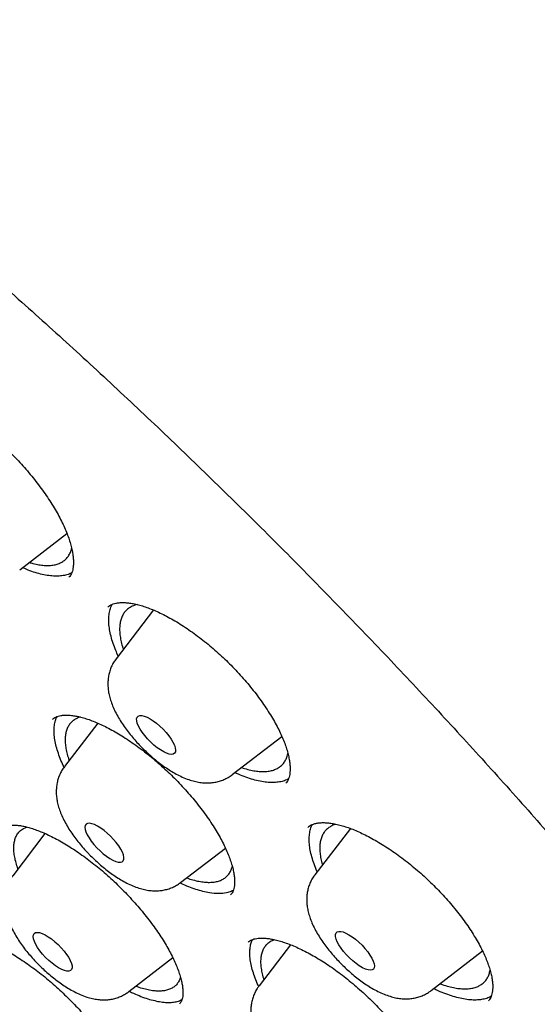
# Model space of a CAD drawing. Header units: millimetres. Extents: x 8 to 806, y 12 to 1720.
# Tile 51 of 128: x 620.42 to 628.36, y 649.04 to 664.14. Entities that reach past the tile are written whole.
import ezdxf

# ---------------------------------------------------------------- set-up
doc = ezdxf.new("R2010")
doc.units = ezdxf.units.MM

msp = doc.modelspace()

# ---------------------------------------------------------------- linework, layer by layer
at = {"color": 7, "linetype": 'Continuous', "lineweight": 30}
for p, q in [((620.419, 655.701), (621.143, 656.26)), ((622.47, 655.087), (621.898, 654.339)), ((621.616, 653.352), (621.105, 652.685)), ((623.68, 652.562), (624.441, 653.148)), ((620.476, 651.736), (620.529, 651.759)), ((625.491, 651.737), (624.948, 651.028)), ((620.806, 651.66), (620.311, 651.013)), ((622.888, 650.908), (623.575, 651.437)), ((624.573, 649.954), (624.09, 649.324)), ((624.332, 650.03), (624.274, 650.007)), ((626.731, 649.251), (627.518, 649.859)), ((622.094, 649.236), (622.767, 649.756))]:
    msp.add_line(p, q, dxfattribs=at)
at = {"color": 7, "linetype": 'Continuous', "lineweight": 30, "flags": 128}
for points in [[(622.618, 653.258), (622.664, 653.209), (622.705, 653.158), (622.741, 653.108), (622.77, 653.06), (622.792, 653.014), (622.805, 652.974), (622.811, 652.939), (622.807, 652.911), (622.795, 652.89), (622.775, 652.877), (622.747, 652.873), (622.713, 652.878), (622.673, 652.891), (622.628, 652.912), (622.579, 652.94), (622.529, 652.975), (622.478, 653.016), (622.429, 653.061), (622.381, 653.11), (622.337, 653.16), (622.299, 653.211), (622.266, 653.26), (622.241, 653.307), (622.223, 653.35), (622.214, 653.388), (622.213, 653.42), (622.22, 653.444), (622.237, 653.461), (622.26, 653.469), (622.292, 653.469), (622.329, 653.46), (622.372, 653.443), (622.419, 653.419), (622.468, 653.387), (622.519, 653.349), (622.569, 653.305), (622.618, 653.258)], [(621.602, 651.441), (621.651, 651.393), (621.701, 651.349), (621.752, 651.31), (621.801, 651.277), (621.849, 651.25), (621.893, 651.232), (621.931, 651.221), (621.964, 651.219), (621.989, 651.226), (622.007, 651.241), (622.017, 651.264), (622.018, 651.294), (622.01, 651.331), (621.994, 651.373), (621.97, 651.419), (621.939, 651.468), (621.901, 651.519), (621.858, 651.569), (621.812, 651.618), (621.762, 651.664), (621.712, 651.706), (621.661, 651.743), (621.612, 651.772), (621.567, 651.795), (621.525, 651.81), (621.489, 651.816), (621.46, 651.814), (621.439, 651.803), (621.425, 651.784), (621.42, 651.757), (621.423, 651.723), (621.435, 651.684), (621.455, 651.639), (621.483, 651.592), (621.517, 651.542), (621.558, 651.491), (621.602, 651.441)], [(621.055, 649.907), (621.099, 649.857), (621.137, 649.806), (621.17, 649.757), (621.195, 649.71), (621.213, 649.667), (621.222, 649.629), (621.223, 649.598), (621.215, 649.573), (621.199, 649.557), (621.175, 649.548), (621.144, 649.549), (621.106, 649.557), (621.063, 649.575), (621.016, 649.599), (620.967, 649.631), (620.916, 649.67), (620.866, 649.713), (620.817, 649.76), (620.771, 649.81), (620.73, 649.86), (620.694, 649.91), (620.665, 649.959), (620.644, 650.004), (620.63, 650.044), (620.625, 650.079), (620.629, 650.107), (620.641, 650.128), (620.661, 650.14), (620.689, 650.144), (620.723, 650.14), (620.764, 650.127), (620.809, 650.106), (620.857, 650.077), (620.907, 650.042), (620.958, 650.001), (621.008, 649.956), (621.055, 649.907)], [(625.715, 649.897), (625.757, 649.846), (625.792, 649.796), (625.821, 649.748), (625.843, 649.703), (625.856, 649.662), (625.861, 649.628), (625.857, 649.6), (625.845, 649.579), (625.825, 649.567), (625.797, 649.563), (625.762, 649.568), (625.722, 649.581), (625.677, 649.602), (625.628, 649.631), (625.578, 649.666), (625.527, 649.707), (625.478, 649.752), (625.43, 649.801), (625.387, 649.851), (625.348, 649.902), (625.316, 649.951), (625.29, 649.998), (625.273, 650.041), (625.264, 650.078), (625.263, 650.11), (625.271, 650.134), (625.287, 650.151), (625.312, 650.159), (625.343, 650.159), (625.381, 650.15), (625.424, 650.132), (625.47, 650.107), (625.52, 650.075), (625.571, 650.037), (625.621, 649.994), (625.67, 649.946), (625.715, 649.897)]]:
    msp.add_lwpolyline(points, dxfattribs=at)
at = {"color": 7, "linetype": 'Continuous', "lineweight": 30}
for points, knots in [([(592.506, 673.894), (592.472, 673.862), (592.409, 673.801), (592.328, 673.719), (592.263, 673.65), (592.214, 673.597), (592.169, 673.548), (592.126, 673.498), (592.079, 673.444), (592.03, 673.386), (591.977, 673.32), (591.923, 673.252), (591.872, 673.186), (591.827, 673.125), (591.779, 673.058), (591.723, 672.978), (591.659, 672.883), (591.592, 672.778), (591.525, 672.666), (591.458, 672.551), (591.396, 672.436), (591.338, 672.322), (591.284, 672.211), (591.234, 672.104), (591.19, 672.002), (591.15, 671.907), (591.115, 671.818), (591.082, 671.731), (591.05, 671.642), (591.017, 671.544), (590.982, 671.438), (590.948, 671.324), (590.912, 671.2), (590.878, 671.07), (590.846, 670.938), (590.818, 670.808), (590.793, 670.684), (590.771, 670.565), (590.753, 670.458), (590.737, 670.36), (590.724, 670.268), (590.712, 670.172), (590.699, 670.06), (590.685, 669.932), (590.673, 669.792), (590.663, 669.648), (590.653, 669.451), (590.645, 669.202), (590.645, 668.903), (590.653, 668.612), (590.669, 668.322), (590.69, 668.049), (590.715, 667.791), (590.743, 667.55), (590.776, 667.304), (590.815, 667.043), (590.86, 666.782), (590.907, 666.527), (590.955, 666.291), (591.004, 666.064), (591.053, 665.848), (591.101, 665.645), (591.149, 665.455), (591.195, 665.278), (591.243, 665.103), (591.294, 664.917), (591.349, 664.726), (591.407, 664.532), (591.467, 664.338), (591.531, 664.134), (591.6, 663.923), (591.693, 663.649), (591.813, 663.306), (591.929, 662.989), (592.016, 662.76), (592.066, 662.63), (592.113, 662.509), (592.155, 662.403), (592.192, 662.311), (592.223, 662.234), (592.248, 662.172), (592.267, 662.125), (592.282, 662.087), (592.3, 662.044), (592.327, 661.979), (592.365, 661.887), (592.418, 661.76), (592.483, 661.606), (592.557, 661.434), (592.633, 661.26), (592.709, 661.089), (592.785, 660.92), (592.875, 660.722), (592.979, 660.496), (593.099, 660.242), (593.233, 659.963), (593.388, 659.647), (593.568, 659.287), (593.765, 658.903), (593.98, 658.492), (594.173, 658.134), (594.335, 657.836), (594.461, 657.61), (594.585, 657.388), (594.703, 657.18), (594.813, 656.988), (594.914, 656.814), (595.005, 656.657), (595.09, 656.512), (595.167, 656.382), (595.235, 656.267), (595.29, 656.174), (595.335, 656.099), (595.375, 656.034), (595.415, 655.966), (595.472, 655.872), (595.55, 655.744), (595.653, 655.575), (595.776, 655.376), (595.911, 655.158), (596.057, 654.926), (596.212, 654.683), (596.378, 654.423), (596.552, 654.155), (596.728, 653.886), (596.984, 653.499), (597.324, 652.994), (597.778, 652.334), (598.266, 651.643), (598.788, 650.922), (599.355, 650.157), (599.971, 649.347), (600.639, 648.491), (601.317, 647.644), (602.005, 646.806), (602.702, 645.977), (603.406, 645.159), (604.142, 644.323), (604.912, 643.47), (605.719, 642.597), (606.539, 641.731), (607.371, 640.873), (608.199, 640.04), (609.022, 639.231), (609.838, 638.447), (610.66, 637.674), (611.489, 636.912), (612.324, 636.162), (613.124, 635.461), (613.89, 634.803), (614.627, 634.184), (615.377, 633.567), (616.141, 632.953), (616.919, 632.342), (617.709, 631.736), (618.505, 631.14), (619.299, 630.561), (620.081, 630.006), (620.848, 629.475), (621.569, 628.991), (622.245, 628.548), (622.751, 628.224), (623.121, 627.993), (623.35, 627.85), (623.562, 627.72), (623.763, 627.597), (623.95, 627.484), (624.12, 627.382), (624.246, 627.307), (624.337, 627.253), (624.405, 627.213), (624.479, 627.169), (624.569, 627.117), (624.682, 627.051), (624.819, 626.971), (624.979, 626.879), (625.162, 626.775), (625.367, 626.659), (625.595, 626.531), (625.929, 626.347), (626.351, 626.119), (626.842, 625.86), (627.306, 625.623), (627.742, 625.407), (628.15, 625.209), (628.508, 625.041), (628.82, 624.898), (629.086, 624.778), (629.33, 624.671), (629.55, 624.576), (629.745, 624.493), (629.911, 624.424), (630.049, 624.367), (630.164, 624.319), (630.256, 624.283), (630.334, 624.251), (630.41, 624.221), (630.504, 624.184), (630.617, 624.14), (630.743, 624.091), (630.882, 624.038), (631.029, 623.983), (631.181, 623.927), (631.329, 623.874), (631.471, 623.823), (631.606, 623.776), (631.767, 623.721), (631.947, 623.66), (632.143, 623.596), (632.311, 623.542), (632.455, 623.497), (632.578, 623.46), (632.691, 623.426), (632.8, 623.394), (632.904, 623.364), (633.008, 623.334), (633.11, 623.306), (633.216, 623.277), (633.327, 623.247), (633.451, 623.215), (633.59, 623.179), (633.744, 623.141), (633.934, 623.096), (634.155, 623.046), (634.401, 622.994), (634.644, 622.946), (634.857, 622.908), (635.041, 622.877), (635.196, 622.852), (635.343, 622.831), (635.475, 622.812), (635.589, 622.798), (635.678, 622.787), (635.745, 622.779), (635.801, 622.773), (635.863, 622.766), (635.94, 622.758), (636.031, 622.75), (636.134, 622.74), (636.272, 622.729), (636.431, 622.719), (636.602, 622.71), (636.752, 622.704), (636.875, 622.701), (636.971, 622.699), (637.047, 622.699), (637.119, 622.698), (637.197, 622.699), (637.288, 622.7), (637.393, 622.702), (637.509, 622.706), (637.633, 622.712), (637.76, 622.72), (637.887, 622.729), (638.036, 622.742), (638.206, 622.76), (638.392, 622.785), (638.571, 622.812), (638.745, 622.843), (638.918, 622.878), (639.088, 622.917), (639.251, 622.958), (639.386, 622.996), (639.498, 623.029), (639.594, 623.06), (639.697, 623.094), (639.805, 623.133), (639.911, 623.173), (640.009, 623.212), (640.097, 623.249), (640.181, 623.285), (640.259, 623.321), (640.337, 623.358), (640.415, 623.396), (640.496, 623.438), (640.575, 623.48), (640.653, 623.523), (640.731, 623.568), (640.815, 623.618), (640.897, 623.669), (640.971, 623.716), (641.031, 623.757), (641.082, 623.791), (641.127, 623.823), (641.173, 623.856), (641.229, 623.897), (641.292, 623.944), (641.36, 623.997), (641.424, 624.048), (641.485, 624.099), (641.546, 624.15), (641.61, 624.206), (641.677, 624.266), (641.746, 624.331), (641.815, 624.397), (641.893, 624.475), (641.953, 624.537), (641.981, 624.567)], [0, 0, 0, 0, 0.002468, 0.004603, 0.006406, 0.007889, 0.009177, 0.01063, 0.011877, 0.013291, 0.015066, 0.016885, 0.018554, 0.020075, 0.021532, 0.023674, 0.026014, 0.02865, 0.031449, 0.034228, 0.037044, 0.039676, 0.042368, 0.044886, 0.047227, 0.049401, 0.051427, 0.053306, 0.055289, 0.05746, 0.059834, 0.062335, 0.064948, 0.067936, 0.070723, 0.073378, 0.076184, 0.078511, 0.080792, 0.082789, 0.0845, 0.08638, 0.08861, 0.091214, 0.094041, 0.096848, 0.099631, 0.105494, 0.111075, 0.116389, 0.121578, 0.126805, 0.13104, 0.135219, 0.139353, 0.143756, 0.14852, 0.152511, 0.156437, 0.160138, 0.163616, 0.166869, 0.169881, 0.172649, 0.17525, 0.178124, 0.18134, 0.184108, 0.187087, 0.190204, 0.193379, 0.196612, 0.202519, 0.208611, 0.210564, 0.2125, 0.214245, 0.215775, 0.217091, 0.218191, 0.219077, 0.219749, 0.220206, 0.220677, 0.221624, 0.222943, 0.224635, 0.226994, 0.229463, 0.231891, 0.23428, 0.23663, 0.238939, 0.242489, 0.24594, 0.249388, 0.253922, 0.258763, 0.26391, 0.269365, 0.275125, 0.278066, 0.281081, 0.284018, 0.286726, 0.289206, 0.291456, 0.293478, 0.29527, 0.297039, 0.298509, 0.299681, 0.300621, 0.30138, 0.302197, 0.303223, 0.304974, 0.307119, 0.309659, 0.312594, 0.315393, 0.318476, 0.321823, 0.325212, 0.328582, 0.331932, 0.339753, 0.347465, 0.356505, 0.365392, 0.374127, 0.384747, 0.395231, 0.405621, 0.415916, 0.426117, 0.436224, 0.446238, 0.457205, 0.468172, 0.479138, 0.490104, 0.50107, 0.511454, 0.521839, 0.532224, 0.542609, 0.552995, 0.563381, 0.572294, 0.581332, 0.590529, 0.599883, 0.609397, 0.619069, 0.6289, 0.638663, 0.648316, 0.657804, 0.667126, 0.675192, 0.68313, 0.686214, 0.689163, 0.691845, 0.694257, 0.696817, 0.698983, 0.700757, 0.701653, 0.702495, 0.703361, 0.704497, 0.705954, 0.707712, 0.70977, 0.712129, 0.714789, 0.71775, 0.721007, 0.727831, 0.734332, 0.74051, 0.746365, 0.751896, 0.757103, 0.761027, 0.764738, 0.768146, 0.771221, 0.773964, 0.776374, 0.778221, 0.779829, 0.781309, 0.782116, 0.783193, 0.784542, 0.786161, 0.788052, 0.790006, 0.792185, 0.794455, 0.796633, 0.79872, 0.800713, 0.802615, 0.80586, 0.808793, 0.811416, 0.813494, 0.815327, 0.81704, 0.818702, 0.820311, 0.821868, 0.823507, 0.825086, 0.826783, 0.828727, 0.830918, 0.833356, 0.83604, 0.840024, 0.844023, 0.848013, 0.851992, 0.85464, 0.857283, 0.859841, 0.862111, 0.864082, 0.865753, 0.866711, 0.867578, 0.868654, 0.86999, 0.871587, 0.873445, 0.875483, 0.878927, 0.882023, 0.88477, 0.887158, 0.888766, 0.890138, 0.891363, 0.8928, 0.894522, 0.896503, 0.898742, 0.901182, 0.903646, 0.90612, 0.908605, 0.912504, 0.916264, 0.919843, 0.923436, 0.927069, 0.930677, 0.934233, 0.937549, 0.939501, 0.941561, 0.943845, 0.946353, 0.948836, 0.951054, 0.953054, 0.954924, 0.956804, 0.958531, 0.960389, 0.962359, 0.964264, 0.966066, 0.967882, 0.969915, 0.972169, 0.973914, 0.97543, 0.9767, 0.977728, 0.978822, 0.980143, 0.981948, 0.983695, 0.985321, 0.986848, 0.988422, 0.990035, 0.991833, 0.993882, 0.996091, 0.998133, 1, 1, 1, 1]), ([(593.379, 671.669), (593.419, 671.705), (593.507, 671.782), (593.652, 671.893), (593.81, 672.003), (593.975, 672.106), (594.147, 672.202), (594.326, 672.291), (594.511, 672.373), (594.703, 672.447), (594.901, 672.514), (595.105, 672.574), (595.316, 672.627), (595.533, 672.673), (595.757, 672.711), (595.986, 672.742), (596.222, 672.766), (596.464, 672.783), (596.712, 672.793), (596.966, 672.795), (597.226, 672.79), (597.491, 672.778), (597.763, 672.759), (598.04, 672.732), (598.323, 672.699), (598.612, 672.658), (598.906, 672.609), (599.205, 672.554), (599.51, 672.491), (599.82, 672.421), (600.135, 672.344), (600.456, 672.259), (600.781, 672.168), (601.111, 672.069), (601.445, 671.963), (601.785, 671.85), (602.128, 671.73), (602.477, 671.603), (602.829, 671.468), (603.186, 671.327), (603.546, 671.179), (603.911, 671.024), (604.28, 670.862), (604.652, 670.693), (605.028, 670.518), (605.407, 670.336), (605.79, 670.147), (606.176, 669.951), (606.565, 669.749), (606.958, 669.541), (607.353, 669.326), (607.75, 669.104), (608.151, 668.877), (608.554, 668.643), (608.959, 668.403), (609.367, 668.157), (609.777, 667.905), (610.189, 667.647), (610.603, 667.383), (611.018, 667.113), (611.435, 666.838), (611.854, 666.557), (612.274, 666.271), (612.695, 665.979), (613.118, 665.681), (613.541, 665.379), (613.965, 665.071), (614.39, 664.758), (614.816, 664.441), (615.242, 664.118), (615.669, 663.791), (616.095, 663.459), (616.522, 663.122), (616.949, 662.781), (617.375, 662.435), (617.802, 662.085), (618.227, 661.731), (618.653, 661.373), (619.077, 661.011), (619.501, 660.645), (619.924, 660.276), (620.345, 659.902), (620.766, 659.526), (621.185, 659.145), (621.603, 658.762), (622.019, 658.375), (622.433, 657.986), (622.845, 657.593), (623.256, 657.198), (623.664, 656.8), (624.071, 656.399), (624.475, 655.996), (624.876, 655.591), (625.275, 655.183), (625.671, 654.773), (626.064, 654.362), (626.455, 653.948), (626.842, 653.533), (627.226, 653.116), (627.607, 652.698), (627.984, 652.279), (628.358, 651.858), (628.728, 651.436), (629.095, 651.013), (629.458, 650.59), (629.816, 650.166), (630.171, 649.741), (630.521, 649.316), (630.867, 648.89), (631.209, 648.465), (631.546, 648.039), (631.878, 647.613), (632.206, 647.188), (632.529, 646.763), (632.847, 646.339), (633.161, 645.915), (633.469, 645.492), (633.771, 645.069), (634.069, 644.648), (634.361, 644.228), (634.648, 643.809), (634.929, 643.392), (635.204, 642.976), (635.474, 642.561), (635.738, 642.149), (635.996, 641.738), (636.249, 641.33), (636.495, 640.923), (636.735, 640.519), (636.969, 640.117), (637.196, 639.718), (637.417, 639.321), (637.632, 638.927), (637.841, 638.537), (638.043, 638.149), (638.238, 637.764), (638.427, 637.382), (638.609, 637.004), (638.784, 636.63), (638.953, 636.259), (639.114, 635.891), (639.269, 635.528), (639.417, 635.168), (639.558, 634.813), (639.692, 634.462), (639.819, 634.115), (639.938, 633.772), (640.051, 633.434), (640.157, 633.101), (640.255, 632.772), (640.346, 632.448), (640.43, 632.129), (640.507, 631.816), (640.576, 631.507), (640.638, 631.203), (640.693, 630.905), (640.741, 630.613), (640.781, 630.325), (640.815, 630.044), (640.84, 629.768), (640.859, 629.498), (640.87, 629.233), (640.875, 628.975), (640.871, 628.722), (640.861, 628.476), (640.843, 628.236), (640.819, 628.002), (640.787, 627.774), (640.748, 627.552), (640.702, 627.337), (640.648, 627.128), (640.588, 626.925), (640.52, 626.729), (640.445, 626.539), (640.364, 626.356), (640.274, 626.179), (640.178, 626.008), (640.075, 625.845), (639.964, 625.688), (639.856, 625.548), (639.782, 625.464), (639.749, 625.428)], [0, 0, 0, 0, 0.004838, 0.010562, 0.016278, 0.021985, 0.027682, 0.033366, 0.039037, 0.044696, 0.050341, 0.055975, 0.061598, 0.067211, 0.072816, 0.078413, 0.084004, 0.08959, 0.095172, 0.10075, 0.106326, 0.1119, 0.117473, 0.123045, 0.128616, 0.134187, 0.139758, 0.14533, 0.150902, 0.156475, 0.162048, 0.167622, 0.173197, 0.178774, 0.18435, 0.189928, 0.195507, 0.201087, 0.206668, 0.212249, 0.217832, 0.223415, 0.228999, 0.234584, 0.24017, 0.245757, 0.251344, 0.256932, 0.26252, 0.26811, 0.273699, 0.27929, 0.284881, 0.290472, 0.296064, 0.301656, 0.307249, 0.312842, 0.318436, 0.32403, 0.329624, 0.335219, 0.340814, 0.346409, 0.352005, 0.357601, 0.363197, 0.368793, 0.37439, 0.379986, 0.385583, 0.391181, 0.396778, 0.402376, 0.407973, 0.413571, 0.419169, 0.424767, 0.430366, 0.435964, 0.441562, 0.447161, 0.45276, 0.458358, 0.463957, 0.469556, 0.475155, 0.480754, 0.486352, 0.491951, 0.49755, 0.503149, 0.508748, 0.514347, 0.519946, 0.525545, 0.531144, 0.536743, 0.542342, 0.547941, 0.553539, 0.559138, 0.564736, 0.570335, 0.575933, 0.581531, 0.58713, 0.592728, 0.598325, 0.603923, 0.609521, 0.615118, 0.620715, 0.626312, 0.631909, 0.637506, 0.643102, 0.648698, 0.654294, 0.65989, 0.665485, 0.67108, 0.676675, 0.682269, 0.687863, 0.693457, 0.69905, 0.704643, 0.710235, 0.715827, 0.721419, 0.72701, 0.7326, 0.73819, 0.743779, 0.749368, 0.754956, 0.760543, 0.76613, 0.771716, 0.777301, 0.782885, 0.788469, 0.794052, 0.799633, 0.805214, 0.810794, 0.816373, 0.821951, 0.827528, 0.833104, 0.838679, 0.844253, 0.849827, 0.855399, 0.860971, 0.866542, 0.872112, 0.877683, 0.883253, 0.888823, 0.894394, 0.899966, 0.905539, 0.911115, 0.916692, 0.922274, 0.92786, 0.933451, 0.939048, 0.944653, 0.950267, 0.955891, 0.961526, 0.967173, 0.972833, 0.978506, 0.984191, 0.989889, 0.995598, 1, 1, 1, 1]), ([(593.307, 671.242), (593.275, 671.205), (593.198, 671.119), (593.087, 670.975), (592.971, 670.811), (592.862, 670.64), (592.76, 670.462), (592.666, 670.278), (592.579, 670.086), (592.499, 669.888), (592.427, 669.684), (592.362, 669.473), (592.304, 669.255), (592.254, 669.031), (592.212, 668.8), (592.177, 668.563), (592.15, 668.32), (592.13, 668.071), (592.118, 667.816), (592.113, 667.555), (592.116, 667.288), (592.127, 667.015), (592.145, 666.737), (592.171, 666.454), (592.204, 666.164), (592.245, 665.87), (592.293, 665.57), (592.349, 665.266), (592.413, 664.956), (592.483, 664.641), (592.561, 664.322), (592.647, 663.998), (592.739, 663.669), (592.839, 663.335), (592.947, 662.997), (593.061, 662.655), (593.183, 662.309), (593.311, 661.958), (593.447, 661.604), (593.59, 661.245), (593.74, 660.883), (593.897, 660.516), (594.06, 660.147), (594.231, 659.773), (594.408, 659.397), (594.592, 659.017), (594.783, 658.634), (594.98, 658.247), (595.184, 657.858), (595.394, 657.466), (595.611, 657.072), (595.834, 656.674), (596.063, 656.275), (596.298, 655.872), (596.54, 655.468), (596.788, 655.062), (597.041, 654.653), (597.301, 654.243), (597.566, 653.83), (597.838, 653.417), (598.114, 653.001), (598.397, 652.585), (598.685, 652.167), (598.978, 651.748), (599.277, 651.328), (599.58, 650.907), (599.889, 650.485), (600.203, 650.063), (600.522, 649.64), (600.846, 649.217), (601.175, 648.793), (601.508, 648.37), (601.846, 647.946), (602.188, 647.523), (602.534, 647.1), (602.885, 646.677), (603.24, 646.255), (603.599, 645.834), (603.961, 645.413), (604.328, 644.993), (604.698, 644.574), (605.072, 644.157), (605.449, 643.74), (605.83, 643.326), (606.214, 642.912), (606.601, 642.501), (606.991, 642.091), (607.383, 641.683), (607.779, 641.277), (608.177, 640.873), (608.578, 640.472), (608.981, 640.073), (609.386, 639.676), (609.794, 639.283), (610.203, 638.892), (610.615, 638.503), (611.028, 638.118), (611.443, 637.736), (611.859, 637.358), (612.277, 636.982), (612.696, 636.61), (613.116, 636.242), (613.537, 635.878), (613.959, 635.517), (614.382, 635.16), (614.805, 634.807), (615.229, 634.459), (615.654, 634.114), (616.078, 633.774), (616.503, 633.438), (616.927, 633.107), (617.352, 632.781), (617.776, 632.459), (618.2, 632.143), (618.623, 631.831), (619.045, 631.524), (619.467, 631.223), (619.888, 630.926), (620.308, 630.635), (620.726, 630.349), (621.144, 630.069), (621.56, 629.795), (621.974, 629.526), (622.387, 629.263), (622.798, 629.006), (623.207, 628.754), (623.614, 628.509), (624.018, 628.269), (624.421, 628.036), (624.821, 627.809), (625.218, 627.589), (625.613, 627.374), (626.006, 627.166), (626.395, 626.965), (626.781, 626.77), (627.164, 626.582), (627.544, 626.4), (627.921, 626.225), (628.294, 626.057), (628.664, 625.896), (629.03, 625.741), (629.392, 625.594), (629.75, 625.453), (630.105, 625.32), (630.455, 625.193), (630.801, 625.074), (631.143, 624.962), (631.48, 624.857), (631.813, 624.759), (632.142, 624.669), (632.465, 624.585), (632.784, 624.509), (633.098, 624.441), (633.408, 624.38), (633.712, 624.326), (634.011, 624.28), (634.304, 624.241), (634.593, 624.21), (634.876, 624.186), (635.153, 624.17), (635.425, 624.162), (635.692, 624.161), (635.952, 624.167), (636.207, 624.181), (636.455, 624.203), (636.698, 624.233), (636.934, 624.27), (637.164, 624.314), (637.388, 624.367), (637.605, 624.426), (637.816, 624.494), (638.02, 624.568), (638.217, 624.65), (638.407, 624.74), (638.591, 624.837), (638.768, 624.941), (638.938, 625.052), (639.1, 625.17), (639.236, 625.278), (639.314, 625.349), (639.344, 625.376)], [0, 0, 0, 0, 0.00406, 0.009581, 0.015107, 0.020639, 0.026179, 0.031728, 0.037287, 0.042858, 0.04844, 0.054034, 0.059638, 0.065252, 0.070876, 0.076509, 0.082148, 0.087794, 0.093446, 0.099102, 0.104761, 0.110423, 0.116088, 0.121754, 0.12742, 0.133088, 0.138755, 0.144423, 0.15009, 0.155756, 0.161422, 0.167087, 0.172751, 0.178414, 0.184076, 0.189737, 0.195398, 0.201057, 0.206715, 0.212373, 0.218029, 0.223685, 0.22934, 0.234994, 0.240647, 0.246299, 0.251951, 0.257602, 0.263252, 0.268902, 0.274551, 0.280199, 0.285847, 0.291495, 0.297142, 0.302788, 0.308434, 0.31408, 0.319725, 0.32537, 0.331014, 0.336659, 0.342302, 0.347946, 0.353589, 0.359232, 0.364875, 0.370517, 0.376159, 0.381801, 0.387443, 0.393085, 0.398726, 0.404367, 0.410008, 0.415649, 0.42129, 0.426931, 0.432571, 0.438212, 0.443852, 0.449492, 0.455133, 0.460773, 0.466413, 0.472053, 0.477693, 0.483333, 0.488973, 0.494613, 0.500252, 0.505892, 0.511532, 0.517172, 0.522812, 0.528452, 0.534092, 0.539732, 0.545372, 0.551012, 0.556652, 0.562293, 0.567933, 0.573573, 0.579214, 0.584855, 0.590495, 0.596136, 0.601777, 0.607419, 0.61306, 0.618702, 0.624343, 0.629985, 0.635628, 0.64127, 0.646913, 0.652556, 0.658199, 0.663842, 0.669486, 0.67513, 0.680774, 0.686419, 0.692064, 0.69771, 0.703356, 0.709002, 0.714649, 0.720296, 0.725944, 0.731593, 0.737242, 0.742891, 0.748542, 0.754192, 0.759844, 0.765496, 0.771149, 0.776803, 0.782458, 0.788113, 0.793769, 0.799427, 0.805085, 0.810744, 0.816404, 0.822065, 0.827727, 0.833391, 0.839055, 0.84472, 0.850386, 0.856052, 0.86172, 0.867388, 0.873056, 0.878725, 0.884393, 0.890061, 0.895728, 0.901393, 0.907056, 0.912716, 0.918373, 0.924025, 0.929671, 0.935311, 0.940943, 0.946567, 0.952181, 0.957784, 0.963377, 0.968958, 0.974527, 0.980086, 0.985634, 0.991172, 0.996703, 1, 1, 1, 1]), ([(618.486, 658.33), (618.491, 658.335), (618.504, 658.348), (618.53, 658.364), (618.565, 658.38), (618.607, 658.391), (618.657, 658.399), (618.716, 658.401), (618.781, 658.397), (618.852, 658.387), (618.928, 658.37), (619.01, 658.347), (619.096, 658.317), (619.185, 658.28), (619.279, 658.236), (619.376, 658.186), (619.477, 658.128), (619.58, 658.064), (619.686, 657.994), (619.792, 657.917), (619.899, 657.836), (620.004, 657.75), (620.107, 657.66), (620.207, 657.567), (620.305, 657.471), (620.4, 657.372), (620.493, 657.27), (620.582, 657.165), (620.668, 657.058), (620.75, 656.95), (620.827, 656.841), (620.898, 656.734), (620.963, 656.628), (621.021, 656.524), (621.073, 656.423), (621.117, 656.326), (621.155, 656.233), (621.186, 656.144), (621.21, 656.059), (621.228, 655.979), (621.239, 655.905), (621.244, 655.838), (621.243, 655.778), (621.237, 655.726), (621.227, 655.681), (621.213, 655.644), (621.196, 655.614), (621.183, 655.596), (621.174, 655.589), (621.174, 655.588)], [0, 0, 0, 0, 0.016164, 0.040782, 0.063133, 0.084314, 0.106762, 0.128516, 0.149948, 0.171245, 0.19248, 0.213672, 0.234809, 0.255734, 0.276745, 0.298168, 0.319939, 0.341983, 0.364216, 0.386549, 0.408878, 0.431104, 0.453153, 0.474971, 0.496533, 0.518289, 0.540261, 0.56241, 0.584685, 0.607029, 0.629367, 0.651625, 0.67374, 0.695659, 0.717339, 0.738739, 0.760003, 0.781355, 0.802713, 0.82404, 0.845307, 0.866496, 0.887623, 0.908749, 0.929994, 0.951646, 0.974266, 0.998864, 1, 1, 1, 1]), ([(620.568, 655.816), (620.586, 655.81), (620.637, 655.795), (620.713, 655.779), (620.798, 655.769), (620.875, 655.768), (620.947, 655.776), (621.012, 655.794), (621.069, 655.821), (621.117, 655.856), (621.158, 655.9), (621.19, 655.953), (621.209, 655.997), (621.214, 656.025), (621.215, 656.031)], [0, 0, 0, 0, 0.053677, 0.147692, 0.238455, 0.330841, 0.423227, 0.517291, 0.608107, 0.700547, 0.792986, 0.887106, 0.977955, 1, 1, 1, 1]), ([(621.217, 655.658), (621.21, 655.654), (621.182, 655.637), (621.125, 655.62), (621.047, 655.606), (620.96, 655.604), (620.865, 655.611), (620.765, 655.63), (620.659, 655.659), (620.558, 655.693), (620.491, 655.723), (620.463, 655.735)], [0, 0, 0, 0, 0.045419, 0.170571, 0.291958, 0.414213, 0.539149, 0.664993, 0.786476, 0.908823, 1, 1, 1, 1]), ([(621.77, 655.128), (621.775, 655.134), (621.788, 655.147), (621.815, 655.163), (621.85, 655.179), (621.893, 655.191), (621.944, 655.199), (622.004, 655.201), (622.069, 655.198), (622.141, 655.188), (622.219, 655.172), (622.302, 655.149), (622.389, 655.12), (622.48, 655.084), (622.574, 655.041), (622.673, 654.991), (622.775, 654.935), (622.88, 654.872), (622.987, 654.802), (623.094, 654.727), (623.202, 654.647), (623.309, 654.562), (623.413, 654.473), (623.515, 654.382), (623.614, 654.287), (623.71, 654.189), (623.804, 654.088), (623.895, 653.985), (623.982, 653.879), (624.065, 653.772), (624.143, 653.665), (624.215, 653.559), (624.281, 653.454), (624.341, 653.352), (624.393, 653.252), (624.438, 653.157), (624.476, 653.065), (624.508, 652.976), (624.533, 652.893), (624.551, 652.814), (624.562, 652.741), (624.568, 652.674), (624.567, 652.615), (624.561, 652.564), (624.551, 652.52), (624.538, 652.483), (624.521, 652.453), (624.507, 652.437), (624.499, 652.429)], [0, 0, 0, 0, 0.0174326, 0.0416165, 0.0637571, 0.0848343, 0.1071642, 0.1288756, 0.1503055, 0.1716203, 0.1928842, 0.2141108, 0.2352841, 0.256254, 0.2772947, 0.298746, 0.3205432, 0.342612, 0.364868, 0.3872215, 0.4095707, 0.431814, 0.45388, 0.4757128, 0.4973052, 0.5190446, 0.5410202, 0.5631719, 0.5854495, 0.6077946, 0.6301325, 0.6523873, 0.6744975, 0.696409, 0.7180778, 0.7394644, 0.7607086, 0.7820433, 0.8033851, 0.8246991, 0.845957, 0.8671458, 0.8882862, 0.9094402, 0.9307467, 0.9525185, 0.975358, 1, 1, 1, 1]), ([(621.929, 654.381), (621.917, 654.408), (621.887, 654.475), (621.85, 654.576), (621.818, 654.684), (621.796, 654.787), (621.785, 654.883), (621.785, 654.972), (621.795, 655.055), (621.812, 655.122), (621.831, 655.158), (621.838, 655.173)], [0, 0, 0, 0, 0.084179, 0.202109, 0.321289, 0.442183, 0.559342, 0.67733, 0.797899, 0.919347, 1, 1, 1, 1]), ([(622.111, 655.126), (622.094, 655.115), (622.061, 655.092), (622.022, 655.047), (621.99, 654.994), (621.968, 654.933), (621.954, 654.865), (621.95, 654.79), (621.955, 654.708), (621.97, 654.621), (621.988, 654.545), (622.004, 654.499), (622.009, 654.484)], [0, 0, 0, 0, 0.104105, 0.208932, 0.316039, 0.423934, 0.528039, 0.632867, 0.739975, 0.847872, 0.951949, 1, 1, 1, 1]), ([(622.226, 655.169), (622.211, 655.166), (622.168, 655.158), (622.134, 655.139), (622.111, 655.126)], [0, 0, 0, 0, 0.338447, 1, 1, 1, 1]), ([(621.897, 654.338), (621.884, 654.319), (621.856, 654.28), (621.823, 654.216), (621.798, 654.148), (621.781, 654.078), (621.772, 654.007), (621.771, 653.934), (621.777, 653.86), (621.79, 653.783), (621.812, 653.702), (621.843, 653.616), (621.884, 653.526), (621.933, 653.436), (621.989, 653.346), (622.05, 653.26), (622.114, 653.177), (622.182, 653.096), (622.253, 653.018), (622.328, 652.943), (622.404, 652.871), (622.483, 652.803), (622.565, 652.738), (622.648, 652.677), (622.733, 652.621), (622.822, 652.57), (622.915, 652.523), (623.008, 652.486), (623.098, 652.459), (623.181, 652.442), (623.26, 652.434), (623.336, 652.434), (623.41, 652.443), (623.481, 652.459), (623.55, 652.484), (623.617, 652.517), (623.658, 652.546), (623.679, 652.561)], [0, 0, 0, 0, 0.021891, 0.045136, 0.068234, 0.091387, 0.114837, 0.138899, 0.163989, 0.190651, 0.21952, 0.251088, 0.285032, 0.319544, 0.353083, 0.385518, 0.417098, 0.448092, 0.478727, 0.509187, 0.539636, 0.570192, 0.601016, 0.632306, 0.664313, 0.697369, 0.7319, 0.76831, 0.800119, 0.829135, 0.855954, 0.881264, 0.905572, 0.929223, 0.952449, 0.975405, 1, 1, 1, 1]), ([(620.923, 653.411), (620.93, 653.417), (620.943, 653.43), (620.97, 653.445), (621.006, 653.459), (621.05, 653.469), (621.102, 653.475), (621.161, 653.475), (621.227, 653.469), (621.299, 653.457), (621.377, 653.439), (621.46, 653.414), (621.547, 653.382), (621.638, 653.344), (621.733, 653.299), (621.831, 653.247), (621.934, 653.189), (622.039, 653.124), (622.145, 653.052), (622.253, 652.976), (622.36, 652.894), (622.467, 652.808), (622.571, 652.718), (622.672, 652.626), (622.771, 652.531), (622.867, 652.432), (622.961, 652.331), (623.051, 652.228), (623.138, 652.122), (623.22, 652.016), (623.298, 651.91), (623.369, 651.804), (623.435, 651.7), (623.493, 651.599), (623.545, 651.501), (623.589, 651.407), (623.627, 651.317), (623.658, 651.231), (623.683, 651.15), (623.7, 651.073), (623.711, 651.003), (623.716, 650.94), (623.716, 650.884), (623.71, 650.836), (623.7, 650.796), (623.687, 650.763), (623.673, 650.738), (623.661, 650.725), (623.655, 650.72)], [0, 0, 0, 0, 0.022613, 0.046011, 0.067627, 0.090602, 0.112488, 0.133906, 0.155158, 0.176368, 0.197572, 0.218768, 0.239929, 0.260892, 0.281966, 0.303451, 0.32528, 0.347377, 0.369657, 0.39203, 0.414393, 0.436646, 0.458719, 0.480556, 0.502152, 0.523936, 0.545933, 0.568101, 0.59039, 0.612741, 0.635077, 0.657323, 0.679419, 0.701309, 0.722951, 0.744299, 0.765523, 0.786821, 0.80811, 0.829354, 0.850525, 0.87161, 0.892635, 0.913671, 0.934878, 0.956618, 0.979607, 1, 1, 1, 1]), ([(621.099, 652.675), (621.083, 652.71), (621.049, 652.784), (621.01, 652.891), (620.978, 652.997), (620.957, 653.097), (620.946, 653.19), (620.946, 653.277), (620.957, 653.356), (620.973, 653.415), (620.988, 653.444), (620.993, 653.453)], [0, 0, 0, 0, 0.109834, 0.228597, 0.348189, 0.46972, 0.587469, 0.706053, 0.827231, 0.949294, 1, 1, 1, 1]), ([(621.27, 653.411), (621.254, 653.4), (621.222, 653.379), (621.183, 653.336), (621.152, 653.284), (621.13, 653.225), (621.118, 653.159), (621.114, 653.086), (621.12, 653.006), (621.135, 652.92), (621.155, 652.845), (621.172, 652.796), (621.178, 652.78)], [0, 0, 0, 0, 0.103291, 0.207299, 0.313568, 0.420619, 0.52391, 0.627918, 0.73419, 0.841243, 0.944509, 1, 1, 1, 1]), ([(621.352, 653.444), (621.348, 653.443), (621.317, 653.437), (621.292, 653.423), (621.27, 653.411)], [0, 0, 0, 0, 0.114395, 1, 1, 1, 1]), ([(623.822, 652.671), (623.854, 652.661), (623.918, 652.64), (624.009, 652.621), (624.095, 652.609), (624.174, 652.608), (624.248, 652.615), (624.314, 652.631), (624.373, 652.657), (624.423, 652.691), (624.466, 652.733), (624.499, 652.785), (624.522, 652.836), (624.53, 652.873), (624.533, 652.887)], [0, 0, 0, 0, 0.084732, 0.172158, 0.256564, 0.34248, 0.428396, 0.515872, 0.600322, 0.686282, 0.772241, 0.859764, 0.944231, 1, 1, 1, 1]), ([(621.106, 652.684), (621.098, 652.673), (621.074, 652.644), (621.044, 652.59), (621.015, 652.522), (620.995, 652.453), (620.983, 652.382), (620.978, 652.31), (620.981, 652.237), (620.991, 652.161), (621.009, 652.082), (621.037, 651.998), (621.074, 651.91), (621.12, 651.819), (621.173, 651.729), (621.232, 651.641), (621.295, 651.557), (621.361, 651.475), (621.419, 651.409), (621.455, 651.371), (621.467, 651.359)], [0, 0, 0, 0, 0.025193, 0.073777, 0.121899, 0.169951, 0.218396, 0.267818, 0.318988, 0.372922, 0.430887, 0.494142, 0.562941, 0.63499, 0.705713, 0.774082, 0.840431, 0.90534, 0.969316, 1, 1, 1, 1]), ([(624.542, 652.497), (624.533, 652.492), (624.504, 652.475), (624.445, 652.457), (624.366, 652.443), (624.278, 652.44), (624.183, 652.447), (624.081, 652.465), (623.974, 652.493), (623.862, 652.532), (623.777, 652.565), (623.729, 652.589), (623.72, 652.593)], [0, 0, 0, 0, 0.049308, 0.166823, 0.280801, 0.395593, 0.512901, 0.631061, 0.745163, 0.860078, 0.976237, 1, 1, 1, 1]), ([(620.128, 651.73), (620.13, 651.733), (620.138, 651.742), (620.157, 651.754), (620.186, 651.769), (620.223, 651.78), (620.267, 651.787), (620.32, 651.79), (620.38, 651.787), (620.446, 651.778), (620.518, 651.763), (620.595, 651.742), (620.677, 651.714), (620.766, 651.679), (620.859, 651.637), (620.957, 651.588), (621.058, 651.533), (621.162, 651.471), (621.268, 651.403), (621.374, 651.33), (621.48, 651.252), (621.584, 651.171), (621.688, 651.085), (621.79, 650.995), (621.892, 650.901), (621.991, 650.803), (622.089, 650.702), (622.184, 650.598), (622.275, 650.493), (622.361, 650.388), (622.442, 650.282), (622.518, 650.178), (622.587, 650.075), (622.65, 649.974), (622.706, 649.876), (622.757, 649.78), (622.801, 649.687), (622.838, 649.598), (622.868, 649.513), (622.892, 649.433), (622.909, 649.36), (622.919, 649.293), (622.923, 649.234), (622.922, 649.183), (622.916, 649.141), (622.907, 649.106), (622.894, 649.078), (622.882, 649.058), (622.872, 649.049), (622.868, 649.045)], [0, 0, 0, 0, 0.008362, 0.034208, 0.056856, 0.078001, 0.100441, 0.12195, 0.143012, 0.163867, 0.184615, 0.205069, 0.225665, 0.246722, 0.268177, 0.289955, 0.311966, 0.334117, 0.356313, 0.378436, 0.400412, 0.422183, 0.443697, 0.465398, 0.487333, 0.509464, 0.53174, 0.554104, 0.57649, 0.598819, 0.621032, 0.643077, 0.664915, 0.686502, 0.707946, 0.729488, 0.751065, 0.772625, 0.794116, 0.815481, 0.83667, 0.857645, 0.878397, 0.898977, 0.919521, 0.940195, 0.961919, 0.985901, 1, 1, 1, 1]), ([(620.392, 651.12), (620.382, 651.15), (620.361, 651.212), (620.341, 651.298), (620.329, 651.38), (620.327, 651.455), (620.334, 651.523), (620.35, 651.585), (620.377, 651.643), (620.417, 651.696), (620.456, 651.723), (620.476, 651.736)], [0, 0, 0, 0, 0.103708, 0.208925, 0.316054, 0.419463, 0.52472, 0.629978, 0.737148, 0.867845, 1, 1, 1, 1]), ([(624.839, 651.754), (624.846, 651.76), (624.859, 651.774), (624.888, 651.79), (624.926, 651.806), (624.971, 651.818), (625.026, 651.825), (625.087, 651.827), (625.154, 651.822), (625.228, 651.812), (625.307, 651.795), (625.392, 651.772), (625.48, 651.742), (625.573, 651.706), (625.669, 651.662), (625.769, 651.612), (625.873, 651.556), (625.98, 651.492), (626.088, 651.423), (626.197, 651.348), (626.306, 651.268), (626.414, 651.183), (626.519, 651.095), (626.622, 651.004), (626.722, 650.911), (626.819, 650.814), (626.914, 650.714), (627.006, 650.611), (627.093, 650.507), (627.177, 650.401), (627.255, 650.296), (627.327, 650.191), (627.393, 650.088), (627.452, 649.987), (627.504, 649.889), (627.549, 649.796), (627.587, 649.706), (627.618, 649.619), (627.643, 649.537), (627.66, 649.461), (627.672, 649.39), (627.676, 649.326), (627.675, 649.269), (627.669, 649.22), (627.659, 649.178), (627.645, 649.143), (627.629, 649.116), (627.616, 649.103), (627.61, 649.096)], [0, 0, 0, 0, 0.020649, 0.044186, 0.065971, 0.089119, 0.111181, 0.132748, 0.15412, 0.175422, 0.196696, 0.217944, 0.239142, 0.260128, 0.281235, 0.302746, 0.324594, 0.346705, 0.368993, 0.391369, 0.413728, 0.435973, 0.458033, 0.479856, 0.501446, 0.523225, 0.545216, 0.567378, 0.589659, 0.612, 0.634323, 0.656555, 0.678633, 0.700504, 0.722125, 0.743453, 0.764671, 0.78597, 0.807271, 0.828542, 0.849758, 0.870914, 0.892042, 0.913212, 0.934606, 0.956599, 0.979914, 1, 1, 1, 1]), ([(624.983, 651.074), (624.977, 651.086), (624.954, 651.136), (624.924, 651.22), (624.891, 651.327), (624.87, 651.428), (624.859, 651.523), (624.859, 651.611), (624.869, 651.691), (624.886, 651.754), (624.903, 651.787), (624.909, 651.798)], [0, 0, 0, 0, 0.0391746, 0.1652632, 0.2922323, 0.4212587, 0.5467449, 0.6731266, 0.8008715, 0.9304783, 1, 1, 1, 1]), ([(625.188, 651.767), (625.171, 651.756), (625.137, 651.734), (625.096, 651.691), (625.063, 651.639), (625.04, 651.58), (625.025, 651.514), (625.02, 651.441), (625.024, 651.361), (625.039, 651.275), (625.052, 651.214), (625.063, 651.181), (625.064, 651.18)], [0, 0, 0, 0, 0.1088254, 0.2184061, 0.3303695, 0.4431563, 0.5519817, 0.6627552, 0.7735286, 0.8863191, 0.9951025, 1, 1, 1, 1]), ([(625.275, 651.801), (625.271, 651.8), (625.237, 651.794), (625.211, 651.779), (625.188, 651.767)], [0, 0, 0, 0, 0.136946, 1, 1, 1, 1]), ([(621.467, 651.359), (621.48, 651.346), (621.517, 651.307), (621.581, 651.245), (621.659, 651.175), (621.739, 651.109), (621.822, 651.047), (621.906, 650.989), (621.994, 650.935), (622.085, 650.887), (622.177, 650.846), (622.267, 650.815), (622.352, 650.794), (622.433, 650.782), (622.51, 650.779), (622.585, 650.784), (622.657, 650.797), (622.728, 650.818), (622.794, 650.847), (622.848, 650.877), (622.877, 650.9), (622.887, 650.908)], [0, 0, 0, 0, 0.031214, 0.089792, 0.148512, 0.20761, 0.267444, 0.328448, 0.391194, 0.456431, 0.52502, 0.58847, 0.64665, 0.699973, 0.749846, 0.797402, 0.843432, 0.888468, 0.932865, 0.976874, 1, 1, 1, 1]), ([(622.981, 650.979), (622.981, 650.979), (623.015, 650.966), (623.078, 650.947), (623.169, 650.925), (623.254, 650.912), (623.332, 650.909), (623.405, 650.914), (623.471, 650.929), (623.528, 650.952), (623.578, 650.984), (623.619, 651.025), (623.652, 651.075), (623.672, 651.119), (623.678, 651.148), (623.68, 651.156)], [0, 0, 0, 0, 0.001408, 0.089141, 0.178468, 0.264702, 0.352477, 0.440252, 0.529623, 0.615892, 0.703703, 0.791515, 0.880923, 0.967204, 1, 1, 1, 1]), ([(620.311, 651.012), (620.308, 651.009), (620.29, 650.987), (620.262, 650.941), (620.23, 650.875), (620.207, 650.806), (620.192, 650.736), (620.184, 650.664), (620.184, 650.592), (620.192, 650.517), (620.207, 650.439), (620.231, 650.357), (620.265, 650.27), (620.308, 650.18), (620.359, 650.089), (620.416, 650.001), (620.477, 649.915), (620.542, 649.832), (620.611, 649.752), (620.683, 649.675), (620.758, 649.601), (620.835, 649.529), (620.915, 649.462), (620.996, 649.398), (621.08, 649.338), (621.166, 649.283), (621.256, 649.233), (621.35, 649.188), (621.443, 649.152), (621.532, 649.128), (621.614, 649.113), (621.693, 649.108), (621.768, 649.11), (621.841, 649.12), (621.912, 649.139), (621.98, 649.166), (622.041, 649.198), (622.077, 649.224), (622.093, 649.237)], [0, 0, 0, 0, 0.0036953, 0.0271658, 0.0503514, 0.0734332, 0.0966192, 0.1201662, 0.1444088, 0.1697902, 0.1968808, 0.2263175, 0.2584812, 0.2927603, 0.3270939, 0.3603569, 0.3925602, 0.4239721, 0.4548543, 0.4854208, 0.5158508, 0.5463047, 0.5768926, 0.6077895, 0.6392033, 0.6714008, 0.7047349, 0.7396458, 0.776478, 0.8075327, 0.8358957, 0.8622548, 0.8872544, 0.9113548, 0.9348674, 0.9580003, 0.980897, 1, 1, 1, 1]), ([(624.949, 651.028), (624.942, 651.02), (624.92, 650.993), (624.891, 650.941), (624.861, 650.875), (624.84, 650.805), (624.826, 650.735), (624.821, 650.663), (624.823, 650.59), (624.832, 650.514), (624.849, 650.436), (624.876, 650.352), (624.911, 650.265), (624.956, 650.174), (625.009, 650.084), (625.067, 649.996), (625.129, 649.911), (625.196, 649.829), (625.265, 649.749), (625.338, 649.673), (625.413, 649.599), (625.491, 649.529), (625.571, 649.462), (625.653, 649.399), (625.737, 649.34), (625.824, 649.286), (625.915, 649.237), (626.007, 649.195), (626.097, 649.163), (626.183, 649.14), (626.264, 649.127), (626.342, 649.123), (626.417, 649.126), (626.49, 649.138), (626.56, 649.158), (626.627, 649.186), (626.684, 649.217), (626.716, 649.242), (626.729, 649.252)], [0, 0, 0, 0, 0.009356, 0.032749, 0.055898, 0.078989, 0.10224, 0.125923, 0.150395, 0.176129, 0.203722, 0.233796, 0.266574, 0.301123, 0.335245, 0.368246, 0.400243, 0.431515, 0.462311, 0.492837, 0.523265, 0.553743, 0.584394, 0.6154, 0.646979, 0.679417, 0.71309, 0.748446, 0.781701, 0.812331, 0.840343, 0.866462, 0.891303, 0.915301, 0.938749, 0.961842, 0.984718, 1, 1, 1, 1]), ([(623.696, 650.788), (623.686, 650.782), (623.654, 650.765), (623.581, 650.746), (623.472, 650.735), (623.348, 650.746), (623.229, 650.77), (623.122, 650.801), (623.011, 650.842), (622.929, 650.876), (622.884, 650.899), (622.878, 650.902)], [0, 0, 0, 0, 0.060762, 0.178153, 0.34906, 0.522747, 0.640442, 0.754119, 0.868605, 0.984329, 1, 1, 1, 1]), ([(619.345, 650.054), (619.35, 650.059), (619.36, 650.069), (619.384, 650.082), (619.414, 650.093), (619.451, 650.101), (619.497, 650.105), (619.552, 650.104), (619.613, 650.098), (619.681, 650.085), (619.754, 650.067), (619.833, 650.041), (619.917, 650.01), (620.006, 649.971), (620.1, 649.926), (620.199, 649.874), (620.301, 649.815), (620.406, 649.75), (620.512, 649.679), (620.618, 649.603), (620.724, 649.523), (620.828, 649.439), (620.931, 649.351), (621.033, 649.259), (621.134, 649.164), (621.233, 649.065), (621.33, 648.964), (621.423, 648.86), (621.513, 648.755), (621.598, 648.649), (621.678, 648.545), (621.752, 648.441), (621.82, 648.339), (621.881, 648.24), (621.936, 648.144), (621.985, 648.05), (622.027, 647.96), (622.062, 647.873), (622.091, 647.792), (622.112, 647.716), (622.128, 647.646), (622.136, 647.584), (622.139, 647.53), (622.137, 647.483), (622.131, 647.446), (622.122, 647.416), (622.11, 647.393), (622.101, 647.379), (622.094, 647.373), (622.092, 647.372)], [0, 0, 0, 0, 0.0235867, 0.0467839, 0.0681318, 0.088511, 0.1100892, 0.1311419, 0.1519753, 0.1727308, 0.1934521, 0.2139604, 0.2345754, 0.2556604, 0.2771464, 0.2989547, 0.3209962, 0.3431767, 0.3654016, 0.3875531, 0.4095566, 0.4313532, 0.4529279, 0.4745754, 0.4965043, 0.5186255, 0.5408904, 0.5632422, 0.585616, 0.6079317, 0.6301301, 0.6521593, 0.6739769, 0.6955431, 0.7169367, 0.7384188, 0.7599234, 0.7813978, 0.8027889, 0.8240398, 0.8450985, 0.8659291, 0.8865315, 0.9069707, 0.9274022, 0.9480652, 0.9698996, 0.9948251, 1, 1, 1, 1]), ([(623.924, 649.992), (623.927, 649.996), (623.938, 650.007), (623.961, 650.022), (623.993, 650.036), (624.031, 650.048), (624.063, 650.052), (624.079, 650.054)], [0, 0, 0, 0, 0.127752, 0.372959, 0.590488, 0.793342, 1, 1, 1, 1]), ([(624.085, 649.315), (624.082, 649.321), (624.06, 649.365), (624.029, 649.444), (623.993, 649.55), (623.967, 649.651), (623.952, 649.746), (623.947, 649.834), (623.953, 649.914), (623.968, 649.982), (623.985, 650.019), (623.992, 650.035)], [0, 0, 0, 0, 0.021336, 0.145784, 0.271333, 0.397775, 0.526279, 0.650722, 0.776264, 0.902683, 1, 1, 1, 1]), ([(624.079, 650.054), (624.088, 650.055), (624.114, 650.057), (624.162, 650.056), (624.227, 650.051), (624.298, 650.039), (624.376, 650.021), (624.46, 649.996), (624.55, 649.964), (624.644, 649.926), (624.742, 649.881), (624.844, 649.83), (624.947, 649.772), (625.052, 649.709), (625.157, 649.64), (625.263, 649.566), (625.369, 649.487), (625.475, 649.403), (625.581, 649.314), (625.687, 649.22), (625.79, 649.123), (625.891, 649.024), (625.987, 648.922), (626.08, 648.82), (626.166, 648.717), (626.248, 648.616), (626.324, 648.514), (626.394, 648.412), (626.46, 648.311), (626.52, 648.211), (626.573, 648.112), (626.62, 648.017), (626.66, 647.926), (626.693, 647.839), (626.718, 647.759), (626.736, 647.684), (626.748, 647.617), (626.753, 647.557), (626.753, 647.504), (626.748, 647.458), (626.738, 647.419), (626.725, 647.386), (626.71, 647.361), (626.698, 647.348), (626.692, 647.342)], [0, 0, 0, 0, 0.012357, 0.035102, 0.057916, 0.080957, 0.104302, 0.12796, 0.151899, 0.17606, 0.200376, 0.224771, 0.249163, 0.273482, 0.297673, 0.321672, 0.345889, 0.370443, 0.395263, 0.420269, 0.445369, 0.470454, 0.495411, 0.520157, 0.544617, 0.568745, 0.592723, 0.616956, 0.64135, 0.66585, 0.690386, 0.714856, 0.739178, 0.763271, 0.787065, 0.810507, 0.833575, 0.856274, 0.87921, 0.902415, 0.926142, 0.950866, 0.977479, 1, 1, 1, 1]), ([(624.274, 650.007), (624.258, 649.997), (624.225, 649.976), (624.185, 649.935), (624.153, 649.885), (624.13, 649.828), (624.117, 649.763), (624.113, 649.692), (624.118, 649.614), (624.133, 649.53), (624.149, 649.465), (624.162, 649.427), (624.164, 649.421)], [0, 0, 0, 0, 0.106734, 0.2142088, 0.3240205, 0.4346398, 0.5413739, 0.6500184, 0.7586629, 0.8692856, 0.9759824, 1, 1, 1, 1]), ([(626.867, 649.356), (626.879, 649.352), (626.924, 649.334), (627.001, 649.312), (627.094, 649.291), (627.181, 649.279), (627.262, 649.276), (627.337, 649.282), (627.405, 649.297), (627.465, 649.321), (627.516, 649.353), (627.56, 649.395), (627.595, 649.444), (627.621, 649.5), (627.63, 649.541), (627.635, 649.562)], [0, 0, 0, 0, 0.028153, 0.109628, 0.192584, 0.272675, 0.354198, 0.435721, 0.518725, 0.598847, 0.679525, 0.761957, 0.844996, 0.925119, 1, 1, 1, 1]), ([(622.885, 649.455), (622.882, 649.446), (622.874, 649.416), (622.85, 649.374), (622.815, 649.33), (622.77, 649.295), (622.718, 649.269), (622.657, 649.251), (622.589, 649.242), (622.515, 649.242), (622.434, 649.251), (622.347, 649.27), (622.268, 649.292), (622.218, 649.311), (622.2, 649.318)], [0, 0, 0, 0, 0.042455, 0.133089, 0.225372, 0.314442, 0.405105, 0.495768, 0.58808, 0.677159, 0.766856, 0.858504, 0.950827, 1, 1, 1, 1]), ([(624.091, 649.323), (624.081, 649.31), (624.056, 649.277), (624.025, 649.22), (623.997, 649.152), (623.978, 649.083), (623.967, 649.012), (623.963, 648.939), (623.967, 648.866), (623.978, 648.79), (623.998, 648.71), (624.026, 648.625), (624.065, 648.537), (624.112, 648.446), (624.166, 648.356), (624.225, 648.269), (624.278, 648.198), (624.312, 648.157), (624.323, 648.143)], [0, 0, 0, 0, 0.03654, 0.091526, 0.146045, 0.200552, 0.255587, 0.311835, 0.370206, 0.431892, 0.49836, 0.570972, 0.64971, 0.731365, 0.811199, 0.888364, 0.963326, 1, 1, 1, 1]), ([(622.1, 649.241), (622.112, 649.235), (622.163, 649.209), (622.25, 649.172), (622.36, 649.131), (622.465, 649.101), (622.565, 649.08), (622.657, 649.069), (622.742, 649.069), (622.819, 649.08), (622.875, 649.094), (622.901, 649.109), (622.908, 649.112)], [0, 0, 0, 0, 0.0348706, 0.149, 0.263926, 0.3800854, 0.4979406, 0.6120509, 0.7269579, 0.8430956, 0.9609267, 1, 1, 1, 1]), ([(627.652, 649.163), (627.641, 649.157), (627.609, 649.139), (627.546, 649.12), (627.466, 649.107), (627.378, 649.105), (627.281, 649.113), (627.177, 649.131), (627.069, 649.159), (626.956, 649.198), (626.855, 649.238), (626.791, 649.269), (626.768, 649.28)], [0, 0, 0, 0, 0.0590624, 0.1704256, 0.2783361, 0.3870172, 0.4980787, 0.6099455, 0.7180125, 0.8268485, 0.9368625, 1, 1, 1, 1])]:
    msp.add_open_spline(points, degree=3, knots=knots, dxfattribs=at)

doc.saveas('drawing.dxf')
